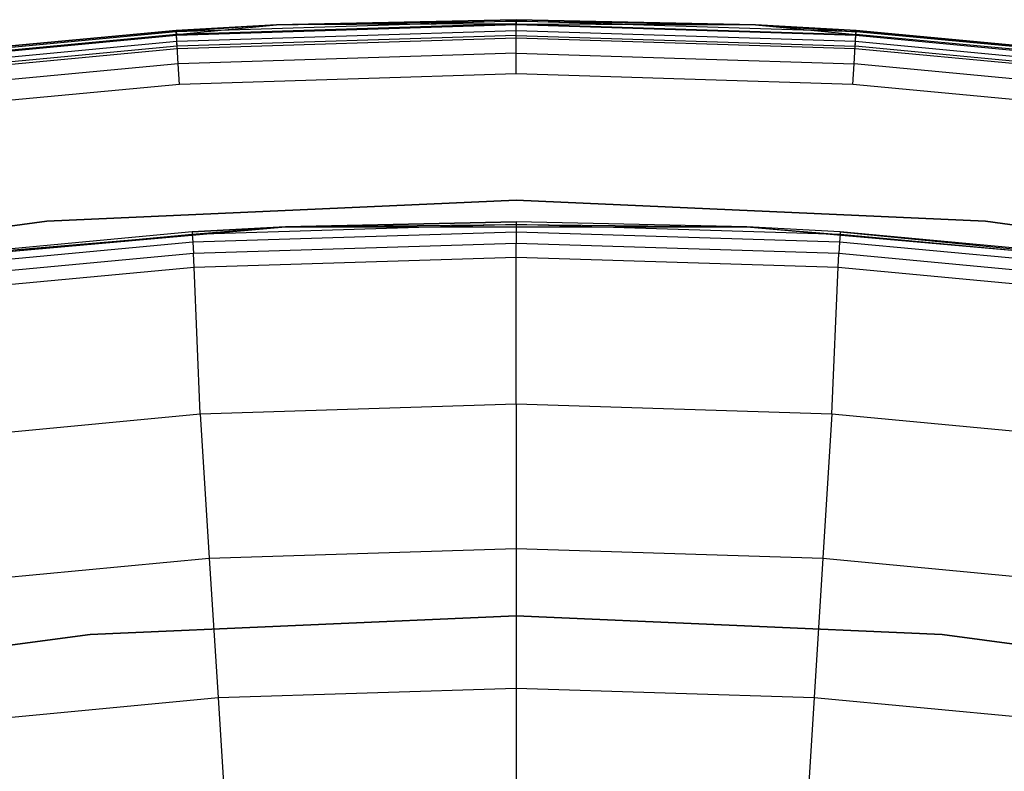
# Model space of a CAD drawing. Extents: x 0.1 to 23.7, y -11.8 to 11.8.
# Tile 48 of 56: x 10.8 to 13, y 10.2 to 11.8. Entities that reach past the tile are written whole.
import ezdxf

# ---------------------------------------------------------------- set-up
doc = ezdxf.new("R2010")
doc.units = 0
doc.header["$MEASUREMENT"] = 0
doc.layers.get('0').update_dxf_attribs({"color": 13, "linetype": 'CONTINUOUS'})

# ---------------------------------------------------------------- blocks, each defined once
blk = doc.blocks.new('NIKKI_ROUND_LED_L_60W_2_ST')
at = {"color": 0}
for p, q in [((11.1875, 11.7877, 2.4422), (11.4067, 11.7995, 2.4422)), ((11.4067, 11.7995, 0.1981), (11.1875, 11.7877, 0.1981)), ((11.1875, 11.7877, 2.4422), (11.4067, 11.7995, 2.4422)), ((11.4067, 11.7995, 0.1981), (11.1875, 11.7877, 0.1981)), ((11.9291, 11.808, 0.183), (11.1877, 11.7847, 0.183)), ((11.9291, 11.808, 0.183), (11.1877, 11.7847, 0.183)), ((11.4067, 11.7995, 0.1981), (11.1877, 11.7847, 0.183)), ((11.4067, 11.7995, 0.1981), (11.1877, 11.7847, 0.183)), ((11.9291, 11.802, 2.4874), (11.1881, 11.7787, 2.4874)), ((11.9291, 11.802, 2.4874), (11.1881, 11.7787, 2.4874)), ((11.1881, 11.7787, 2.4874), (11.4067, 11.7995, 2.4422)), ((11.1881, 11.7787, 2.4874), (11.4067, 11.7995, 2.4422)), ((11.9291, 11.7995, 0.1703), (11.1882, 11.7762, 0.1703)), ((11.9291, 11.7995, 0.1703), (11.1882, 11.7762, 0.1703)), ((11.4067, 11.7995, 2.4422), (11.9291, 11.811, 2.4422)), ((11.9291, 11.811, 0.1981), (11.4067, 11.7995, 0.1981)), ((11.4067, 11.7995, 2.4422), (11.9291, 11.811, 2.4422)), ((11.9291, 11.811, 0.1981), (11.4067, 11.7995, 0.1981)), ((11.4067, 11.7995, 0.1981), (11.9291, 11.808, 0.183)), ((11.4067, 11.7995, 0.1981), (11.9291, 11.808, 0.183)), ((11.9291, 11.802, 2.4874), (11.4067, 11.7995, 2.4422)), ((11.9291, 11.802, 2.4874), (11.4067, 11.7995, 2.4422)), ((11.4067, 11.7995, 2.4422), (11.4067, 11.7995, 0.1981)), ((11.4067, 11.7995, 2.4422), (11.4067, 11.7995, 0.1981)), ((11.9291, 11.811, 2.4422), (11.9291, 11.811, 0.1981)), ((11.9291, 11.811, 2.4422), (11.9291, 11.811, 0.1981)), ((11.9291, 11.811, 2.4422), (12.4516, 11.7995, 2.4422)), ((12.4516, 11.7995, 0.1981), (11.9291, 11.811, 0.1981)), ((11.9291, 11.811, 2.4422), (12.4516, 11.7995, 2.4422)), ((11.9291, 11.811, 2.4422), (11.9291, 11.802, 2.4874)), ((11.9291, 11.811, 2.4422), (11.9291, 11.802, 2.4874)), ((11.9291, 11.811, 0.1981), (11.9291, 11.808, 0.183)), ((11.9291, 11.811, 0.1981), (11.9291, 11.808, 0.183)), ((12.4516, 11.7995, 0.1981), (11.9291, 11.811, 0.1981)), ((12.6706, 11.7847, 0.183), (11.9291, 11.808, 0.183)), ((11.9291, 11.808, 0.183), (12.4516, 11.7995, 0.1981)), ((11.9291, 11.808, 0.183), (12.4516, 11.7995, 0.1981)), ((11.9291, 11.7995, 0.1703), (11.9291, 11.808, 0.183)), ((12.6706, 11.7847, 0.183), (11.9291, 11.808, 0.183)), ((11.9291, 11.7995, 0.1703), (11.9291, 11.808, 0.183)), ((11.9291, 11.802, 2.4874), (12.4516, 11.7995, 2.4422)), ((11.9291, 11.7764, 2.5257), (11.9291, 11.802, 2.4874)), ((11.9291, 11.802, 2.4874), (12.4516, 11.7995, 2.4422)), ((11.9291, 11.802, 2.4874), (12.6702, 11.7787, 2.4874)), ((11.9291, 11.802, 2.4874), (12.6702, 11.7787, 2.4874)), ((11.9291, 11.7764, 2.5257), (11.9291, 11.802, 2.4874)), ((12.67, 11.7762, 0.1703), (11.9291, 11.7995, 0.1703)), ((11.9291, 11.7867, 0.1617), (11.9291, 11.7995, 0.1703)), ((12.67, 11.7762, 0.1703), (11.9291, 11.7995, 0.1703)), ((11.9291, 11.7867, 0.1617), (11.9291, 11.7995, 0.1703)), ((12.4516, 11.7995, 2.4422), (12.4516, 11.7995, 0.1981)), ((12.4516, 11.7995, 2.4422), (12.4516, 11.7995, 0.1981)), ((12.4516, 11.7995, 2.4422), (12.6708, 11.7877, 2.4422)), ((12.6708, 11.7877, 0.1981), (12.4516, 11.7995, 0.1981)), ((12.4516, 11.7995, 2.4422), (12.6708, 11.7877, 2.4422)), ((12.4516, 11.7995, 2.4422), (12.6702, 11.7787, 2.4874)), ((12.4516, 11.7995, 2.4422), (12.6702, 11.7787, 2.4874)), ((12.4516, 11.7995, 0.1981), (12.6706, 11.7847, 0.183)), ((12.6708, 11.7877, 0.1981), (12.4516, 11.7995, 0.1981)), ((12.4516, 11.7995, 0.1981), (12.6706, 11.7847, 0.183)), ((10.4488, 11.7179, 2.4422), (11.1875, 11.7877, 2.4422)), ((11.1875, 11.7877, 0.1981), (10.4488, 11.7179, 0.1981)), ((10.4488, 11.7179, 2.4422), (11.1875, 11.7877, 2.4422)), ((11.1875, 11.7877, 0.1981), (10.4488, 11.7179, 0.1981)), ((11.1877, 11.7847, 0.183), (10.4492, 11.7149, 0.183)), ((11.1877, 11.7847, 0.183), (10.4492, 11.7149, 0.183)), ((11.1881, 11.7787, 2.4874), (10.4499, 11.709, 2.4874)), ((11.1881, 11.7787, 2.4874), (10.4499, 11.709, 2.4874)), ((11.1882, 11.7762, 0.1703), (10.4503, 11.7064, 0.1703)), ((11.1882, 11.7762, 0.1703), (10.4503, 11.7064, 0.1703)), ((11.1875, 11.7877, 2.4422), (11.1875, 11.7877, 0.1981)), ((11.1875, 11.7877, 2.4422), (11.1875, 11.7877, 0.1981)), ((11.1875, 11.7877, 2.4422), (11.1881, 11.7787, 2.4874)), ((11.1875, 11.7877, 2.4422), (11.1881, 11.7787, 2.4874)), ((11.1875, 11.7877, 0.1981), (11.1877, 11.7847, 0.183)), ((11.1875, 11.7877, 0.1981), (11.1877, 11.7847, 0.183)), ((11.1882, 11.7762, 0.1703), (11.1877, 11.7847, 0.183)), ((11.1882, 11.7762, 0.1703), (11.1877, 11.7847, 0.183)), ((11.1897, 11.7532, 2.5257), (11.1881, 11.7787, 2.4874)), ((11.1897, 11.7532, 2.5257), (11.1881, 11.7787, 2.4874)), ((11.189, 11.7635, 0.1617), (11.1882, 11.7762, 0.1703)), ((11.189, 11.7635, 0.1617), (11.1882, 11.7762, 0.1703)), ((11.9291, 11.7867, 0.1617), (11.189, 11.7635, 0.1617)), ((11.9291, 11.7867, 0.1617), (11.189, 11.7635, 0.1617)), ((11.9291, 11.7764, 2.5257), (11.1897, 11.7532, 2.5257)), ((11.9291, 11.7764, 2.5257), (11.1897, 11.7532, 2.5257)), ((11.19, 11.7484, 0.1587), (11.9291, 11.7717, 0.1587)), ((11.19, 11.7484, 0.1587), (11.9291, 11.7717, 0.1587)), ((12.6692, 11.7635, 0.1617), (11.9291, 11.7867, 0.1617)), ((11.9291, 11.7717, 0.1587), (11.9291, 11.7867, 0.1617)), ((12.6692, 11.7635, 0.1617), (11.9291, 11.7867, 0.1617)), ((11.9291, 11.7717, 0.1587), (11.9291, 11.7867, 0.1617)), ((11.9291, 11.7381, 2.5513), (11.9291, 11.7764, 2.5257)), ((11.9291, 11.7764, 2.5257), (12.6686, 11.7532, 2.5257)), ((11.9291, 11.7764, 2.5257), (12.6686, 11.7532, 2.5257)), ((11.9291, 11.7381, 2.5513), (11.9291, 11.7764, 2.5257)), ((11.9291, 11.7717, 0.1587), (12.6683, 11.7484, 0.1587)), ((11.9291, 11.7717, 0.1587), (12.6683, 11.7484, 0.1587)), ((12.6686, 11.7532, 2.5257), (12.6702, 11.7787, 2.4874)), ((12.6686, 11.7532, 2.5257), (12.6702, 11.7787, 2.4874)), ((12.6692, 11.7635, 0.1617), (12.67, 11.7762, 0.1703)), ((12.6692, 11.7635, 0.1617), (12.67, 11.7762, 0.1703)), ((12.67, 11.7762, 0.1703), (12.6706, 11.7847, 0.183)), ((12.67, 11.7762, 0.1703), (12.6706, 11.7847, 0.183)), ((13.408, 11.7064, 0.1703), (12.67, 11.7762, 0.1703)), ((13.408, 11.7064, 0.1703), (12.67, 11.7762, 0.1703)), ((12.6702, 11.7787, 2.4874), (12.6708, 11.7877, 2.4422)), ((12.6702, 11.7787, 2.4874), (12.6708, 11.7877, 2.4422)), ((13.4083, 11.709, 2.4874), (12.6702, 11.7787, 2.4874)), ((13.4083, 11.709, 2.4874), (12.6702, 11.7787, 2.4874)), ((12.6708, 11.7877, 0.1981), (12.6706, 11.7847, 0.183)), ((12.6708, 11.7877, 0.1981), (12.6706, 11.7847, 0.183)), ((13.4091, 11.7149, 0.183), (12.6706, 11.7847, 0.183)), ((13.4091, 11.7149, 0.183), (12.6706, 11.7847, 0.183)), ((12.6708, 11.7877, 2.4422), (12.6708, 11.7877, 0.1981)), ((12.6708, 11.7877, 2.4422), (12.6708, 11.7877, 0.1981)), ((12.6708, 11.7877, 2.4422), (13.4094, 11.7179, 2.4422)), ((13.4094, 11.7179, 0.1981), (12.6708, 11.7877, 0.1981)), ((12.6708, 11.7877, 2.4422), (13.4094, 11.7179, 2.4422)), ((13.4094, 11.7179, 0.1981), (12.6708, 11.7877, 0.1981)), ((11.189, 11.7635, 0.1617), (10.4519, 11.6938, 0.1617)), ((11.189, 11.7635, 0.1617), (10.4519, 11.6938, 0.1617)), ((11.1897, 11.7532, 2.5257), (10.4532, 11.6836, 2.5257)), ((11.1897, 11.7532, 2.5257), (10.4532, 11.6836, 2.5257)), ((10.4538, 11.6788, 0.1587), (11.19, 11.7484, 0.1587)), ((10.4538, 11.6788, 0.1587), (11.19, 11.7484, 0.1587)), ((11.19, 11.7484, 0.1587), (11.189, 11.7635, 0.1617)), ((11.19, 11.7484, 0.1587), (11.189, 11.7635, 0.1617)), ((11.1921, 11.7149, 2.5513), (11.1897, 11.7532, 2.5257)), ((11.1921, 11.7149, 2.5513), (11.1897, 11.7532, 2.5257)), ((12.6662, 11.7149, 2.5513), (12.6686, 11.7532, 2.5257)), ((12.6662, 11.7149, 2.5513), (12.6686, 11.7532, 2.5257)), ((12.6683, 11.7484, 0.1587), (12.6692, 11.7635, 0.1617)), ((12.6683, 11.7484, 0.1587), (12.6692, 11.7635, 0.1617)), ((12.6683, 11.7484, 0.1587), (13.4045, 11.6788, 0.1587)), ((12.6683, 11.7484, 0.1587), (13.4045, 11.6788, 0.1587)), ((13.4051, 11.6836, 2.5257), (12.6686, 11.7532, 2.5257)), ((13.4051, 11.6836, 2.5257), (12.6686, 11.7532, 2.5257)), ((13.4064, 11.6938, 0.1617), (12.6692, 11.7635, 0.1617)), ((13.4064, 11.6938, 0.1617), (12.6692, 11.7635, 0.1617)), ((11.9291, 11.7381, 2.5513), (11.1921, 11.7149, 2.5513)), ((11.9291, 11.7381, 2.5513), (11.1921, 11.7149, 2.5513)), ((11.9291, 11.6929, 2.5603), (11.9291, 11.7381, 2.5513)), ((11.9291, 11.7381, 2.5513), (12.6662, 11.7149, 2.5513)), ((11.9291, 11.7381, 2.5513), (12.6662, 11.7149, 2.5513)), ((11.9291, 11.6929, 2.5603), (11.9291, 11.7381, 2.5513)), ((11.1921, 11.7149, 2.5513), (10.458, 11.6456, 2.5513)), ((11.1921, 11.7149, 2.5513), (10.458, 11.6456, 2.5513)), ((11.1949, 11.6698, 2.5603), (11.1921, 11.7149, 2.5513)), ((11.1949, 11.6698, 2.5603), (11.1921, 11.7149, 2.5513)), ((12.6633, 11.6698, 2.5603), (12.6662, 11.7149, 2.5513)), ((12.6633, 11.6698, 2.5603), (12.6662, 11.7149, 2.5513)), ((13.4003, 11.6456, 2.5513), (12.6662, 11.7149, 2.5513)), ((13.4003, 11.6456, 2.5513), (12.6662, 11.7149, 2.5513)), ((11.9291, 11.6929, 2.5603), (11.1949, 11.6698, 2.5603)), ((11.9291, 11.6929, 2.5603), (11.1949, 11.6698, 2.5603)), ((12.6633, 11.6698, 2.5603), (11.9291, 11.6929, 2.5603)), ((12.6633, 11.6698, 2.5603), (11.9291, 11.6929, 2.5603)), ((11.1949, 11.6698, 2.5603), (10.4636, 11.6007, 2.5603)), ((11.1949, 11.6698, 2.5603), (10.4636, 11.6007, 2.5603)), ((13.3946, 11.6007, 2.5603), (12.6633, 11.6698, 2.5603)), ((13.3946, 11.6007, 2.5603), (12.6633, 11.6698, 2.5603)), ((11.9291, 11.4173, 2.4816), (10.9057, 11.3714, 2.4816)), ((10.9057, 11.3714, 0.1587), (11.9291, 11.4173, 0.1587)), ((10.9057, 11.3714, 0.1587), (11.9291, 11.4173, 0.1587)), ((11.9291, 11.4173, 2.4816), (10.9057, 11.3714, 2.4816)), ((12.9526, 11.3714, 2.4816), (11.9291, 11.4173, 2.4816)), ((11.9291, 11.4173, 2.4816), (11.9291, 11.4173, 0.1587)), ((11.9291, 11.4173, 0.1587), (12.9526, 11.3714, 0.1587)), ((11.9291, 11.4173, 2.4816), (11.9291, 11.4173, 0.1587)), ((11.9291, 11.4173, 0.1587), (12.9526, 11.3714, 0.1587)), ((12.9526, 11.3714, 2.4816), (11.9291, 11.4173, 2.4816)), ((10.9057, 11.3714, 2.4816), (9.8905, 11.2338, 2.4816)), ((9.8905, 11.2338, 0.1587), (10.9057, 11.3714, 0.1587)), ((9.8905, 11.2338, 0.1587), (10.9057, 11.3714, 0.1587)), ((10.9057, 11.3714, 2.4816), (9.8905, 11.2338, 2.4816)), ((10.9057, 11.3714, 2.4816), (10.9057, 11.3714, 0.1587)), ((10.9057, 11.3714, 2.4816), (10.9057, 11.3714, 0.1587)), ((11.9291, 11.3646, 0.087), (11.2226, 11.3426, 0.087)), ((11.9291, 11.3646, 0.087), (11.2226, 11.3426, 0.087)), ((11.4262, 11.3593, 2.461), (11.9291, 11.3704, 0.1169)), ((11.9291, 11.3704, 0.1169), (11.4262, 11.3593, 0.1169)), ((11.4262, 11.3593, 2.461), (11.9291, 11.3704, 0.1169)), ((11.9291, 11.3704, 0.1169), (11.4262, 11.3593, 0.1169)), ((11.4262, 11.3593, 0.1169), (11.9291, 11.3646, 0.087)), ((11.4262, 11.3593, 0.1169), (11.9291, 11.3646, 0.087)), ((12.4321, 11.3593, 2.461), (11.9291, 11.3704, 0.1169)), ((12.4321, 11.3593, 2.461), (11.9291, 11.3704, 0.1169)), ((12.4321, 11.3593, 0.1169), (11.9291, 11.3704, 0.1169)), ((11.9291, 11.3704, 0.1169), (11.9291, 11.3646, 0.087)), ((11.9291, 11.3704, 0.1169), (11.9291, 11.3646, 0.087)), ((12.4321, 11.3593, 0.1169), (11.9291, 11.3704, 0.1169)), ((12.6357, 11.3426, 0.087), (11.9291, 11.3646, 0.087)), ((11.9291, 11.3646, 0.087), (12.4321, 11.3593, 0.1169)), ((11.9291, 11.3646, 0.087), (12.4321, 11.3593, 0.1169)), ((11.9291, 11.3646, 0.087), (11.9291, 11.3478, 0.0617)), ((12.6357, 11.3426, 0.087), (11.9291, 11.3646, 0.087)), ((11.9291, 11.3646, 0.087), (11.9291, 11.3478, 0.0617)), ((13.9678, 11.2338, 2.4816), (12.9526, 11.3714, 2.4816)), ((12.9526, 11.3714, 2.4816), (12.9526, 11.3714, 0.1587)), ((12.9526, 11.3714, 0.1587), (13.9678, 11.2338, 0.1587)), ((12.9526, 11.3714, 2.4816), (12.9526, 11.3714, 0.1587)), ((12.9526, 11.3714, 0.1587), (13.9678, 11.2338, 0.1587)), ((13.9678, 11.2338, 2.4816), (12.9526, 11.3714, 2.4816)), ((10.4242, 11.2704, 2.461), (11.4262, 11.3593, 2.461)), ((10.4242, 11.2704, 2.461), (11.4262, 11.3593, 2.461)), ((10.5181, 11.2825, 0.1169), (11.4262, 11.3593, 2.461)), ((10.5181, 11.2825, 0.1169), (11.4262, 11.3593, 2.461)), ((11.2222, 11.3484, 0.1169), (10.5181, 11.2825, 0.1169)), ((11.2222, 11.3484, 0.1169), (10.5181, 11.2825, 0.1169)), ((11.2226, 11.3426, 0.087), (10.5188, 11.2767, 0.087)), ((11.2226, 11.3426, 0.087), (10.5188, 11.2767, 0.087)), ((11.4262, 11.3593, 0.1169), (11.2222, 11.3484, 0.1169)), ((11.2222, 11.3484, 0.1169), (11.4262, 11.3593, 2.461)), ((11.2222, 11.3484, 0.1169), (11.4262, 11.3593, 2.461)), ((11.4262, 11.3593, 0.1169), (11.2222, 11.3484, 0.1169)), ((11.2222, 11.3484, 0.1169), (11.2226, 11.3426, 0.087)), ((11.2222, 11.3484, 0.1169), (11.2226, 11.3426, 0.087)), ((11.4262, 11.3593, 0.1169), (11.2226, 11.3426, 0.087)), ((11.4262, 11.3593, 0.1169), (11.2226, 11.3426, 0.087)), ((11.2226, 11.3426, 0.087), (11.2236, 11.3259, 0.0617)), ((11.2226, 11.3426, 0.087), (11.2236, 11.3259, 0.0617)), ((11.9291, 11.3478, 0.0617), (11.2236, 11.3259, 0.0617)), ((11.9291, 11.3478, 0.0617), (11.2236, 11.3259, 0.0617)), ((11.4262, 11.3593, 0.1169), (11.4262, 11.3593, 2.461)), ((11.4262, 11.3593, 2.461), (12.4321, 11.3593, 2.461)), ((11.4262, 11.3593, 0.1169), (11.4262, 11.3593, 2.461)), ((11.4262, 11.3593, 2.461), (12.4321, 11.3593, 2.461)), ((12.6346, 11.3259, 0.0617), (11.9291, 11.3478, 0.0617)), ((11.9291, 11.3478, 0.0617), (11.9291, 11.3227, 0.0445)), ((12.6346, 11.3259, 0.0617), (11.9291, 11.3478, 0.0617)), ((11.9291, 11.3478, 0.0617), (11.9291, 11.3227, 0.0445)), ((12.636, 11.3484, 0.1169), (12.4321, 11.3593, 2.461)), ((12.4321, 11.3593, 2.461), (13.4341, 11.2704, 2.461)), ((12.4321, 11.3593, 2.461), (12.4321, 11.3593, 0.1169)), ((12.4321, 11.3593, 2.461), (12.4321, 11.3593, 0.1169)), ((12.636, 11.3484, 0.1169), (12.4321, 11.3593, 2.461)), ((12.636, 11.3484, 0.1169), (12.4321, 11.3593, 0.1169)), ((12.4321, 11.3593, 2.461), (13.4341, 11.2704, 2.461)), ((12.4321, 11.3593, 0.1169), (12.6357, 11.3426, 0.087)), ((12.636, 11.3484, 0.1169), (12.4321, 11.3593, 0.1169)), ((12.4321, 11.3593, 0.1169), (12.6357, 11.3426, 0.087)), ((12.6357, 11.3426, 0.087), (12.6346, 11.3259, 0.0617)), ((12.6357, 11.3426, 0.087), (12.6346, 11.3259, 0.0617)), ((12.636, 11.3484, 0.1169), (12.6357, 11.3426, 0.087)), ((12.636, 11.3484, 0.1169), (12.6357, 11.3426, 0.087)), ((13.3395, 11.2767, 0.087), (12.6357, 11.3426, 0.087)), ((13.3395, 11.2767, 0.087), (12.6357, 11.3426, 0.087)), ((13.3402, 11.2825, 0.1169), (12.636, 11.3484, 0.1169)), ((12.636, 11.3484, 0.1169), (13.4341, 11.2704, 2.461)), ((12.636, 11.3484, 0.1169), (13.4341, 11.2704, 2.461)), ((13.3402, 11.2825, 0.1169), (12.636, 11.3484, 0.1169)), ((11.2236, 11.3259, 0.0617), (10.5209, 11.2601, 0.0617)), ((11.2236, 11.3259, 0.0617), (10.5209, 11.2601, 0.0617)), ((11.2236, 11.3259, 0.0617), (11.2252, 11.3008, 0.0445)), ((11.2236, 11.3259, 0.0617), (11.2252, 11.3008, 0.0445)), ((11.9291, 11.3227, 0.0445), (11.2252, 11.3008, 0.0445)), ((11.9291, 11.3227, 0.0445), (11.2252, 11.3008, 0.0445)), ((12.6331, 11.3008, 0.0445), (11.9291, 11.3227, 0.0445)), ((11.9291, 11.293, 0.0382), (11.9291, 11.3227, 0.0445)), ((12.6331, 11.3008, 0.0445), (11.9291, 11.3227, 0.0445)), ((11.9291, 11.293, 0.0382), (11.9291, 11.3227, 0.0445)), ((12.6346, 11.3259, 0.0617), (12.6331, 11.3008, 0.0445)), ((12.6346, 11.3259, 0.0617), (12.6331, 11.3008, 0.0445)), ((13.3374, 11.2601, 0.0617), (12.6346, 11.3259, 0.0617)), ((13.3374, 11.2601, 0.0617), (12.6346, 11.3259, 0.0617)), ((11.2252, 11.3008, 0.0445), (10.524, 11.2352, 0.0445)), ((11.2252, 11.3008, 0.0445), (10.524, 11.2352, 0.0445)), ((11.2271, 11.2711, 0.0382), (11.2252, 11.3008, 0.0445)), ((11.2271, 11.2711, 0.0382), (11.2252, 11.3008, 0.0445)), ((12.6312, 11.2711, 0.0382), (12.6331, 11.3008, 0.0445)), ((12.6312, 11.2711, 0.0382), (12.6331, 11.3008, 0.0445)), ((13.3343, 11.2352, 0.0445), (12.6331, 11.3008, 0.0445)), ((13.3343, 11.2352, 0.0445), (12.6331, 11.3008, 0.0445)), ((11.2271, 11.2711, 0.0382), (11.9291, 11.293, 0.0382)), ((11.2271, 11.2711, 0.0382), (11.9291, 11.293, 0.0382)), ((11.9291, 10.9729, 0.0542), (11.9291, 11.293, 0.0382)), ((11.9291, 11.293, 0.0382), (12.6312, 11.2711, 0.0382)), ((11.9291, 10.9729, 0.0542), (11.9291, 11.293, 0.0382)), ((11.9291, 11.293, 0.0382), (12.6312, 11.2711, 0.0382)), ((10.5277, 11.2057, 0.0382), (11.2271, 11.2711, 0.0382)), ((10.5277, 11.2057, 0.0382), (11.2271, 11.2711, 0.0382)), ((11.2401, 10.9513, 0.0542), (11.2271, 11.2711, 0.0382)), ((11.2401, 10.9513, 0.0542), (11.2271, 11.2711, 0.0382)), ((12.6181, 10.9513, 0.0542), (12.6312, 11.2711, 0.0382)), ((12.6181, 10.9513, 0.0542), (12.6312, 11.2711, 0.0382)), ((12.6312, 11.2711, 0.0382), (13.3306, 11.2057, 0.0382)), ((12.6312, 11.2711, 0.0382), (13.3306, 11.2057, 0.0382)), ((11.2401, 10.9513, 0.0542), (11.9291, 10.9729, 0.0542)), ((11.2401, 10.9513, 0.0542), (11.9291, 10.9729, 0.0542)), ((11.9291, 10.9729, 0.0542), (11.9291, 10.6578, 0.1122)), ((11.9291, 10.9729, 0.0542), (12.6181, 10.9513, 0.0542)), ((11.9291, 10.9729, 0.0542), (11.9291, 10.6578, 0.1122)), ((11.9291, 10.9729, 0.0542), (12.6181, 10.9513, 0.0542)), ((10.5539, 10.8864, 0.0542), (11.2401, 10.9513, 0.0542)), ((10.5539, 10.8864, 0.0542), (11.2401, 10.9513, 0.0542)), ((11.2401, 10.9513, 0.0542), (11.2599, 10.6368, 0.1122)), ((11.2401, 10.9513, 0.0542), (11.2599, 10.6368, 0.1122)), ((12.6181, 10.9513, 0.0542), (12.5983, 10.6368, 0.1122)), ((12.6181, 10.9513, 0.0542), (12.5983, 10.6368, 0.1122)), ((12.6181, 10.9513, 0.0542), (13.3044, 10.8864, 0.0542)), ((12.6181, 10.9513, 0.0542), (13.3044, 10.8864, 0.0542)), ((11.2599, 10.6368, 0.1122), (11.9291, 10.6578, 0.1122)), ((11.2599, 10.6368, 0.1122), (11.9291, 10.6578, 0.1122)), ((11.9291, 10.6578, 0.1122), (11.9291, 10.353, 0.2112)), ((11.9291, 10.6578, 0.1122), (12.5983, 10.6368, 0.1122)), ((11.9291, 10.6578, 0.1122), (11.9291, 10.353, 0.2112)), ((11.9291, 10.6578, 0.1122), (12.5983, 10.6368, 0.1122)), ((10.5934, 10.5737, 0.1122), (11.2599, 10.6368, 0.1122)), ((10.5934, 10.5737, 0.1122), (11.2599, 10.6368, 0.1122)), ((11.2599, 10.6368, 0.1122), (11.2791, 10.3326, 0.2112)), ((11.2599, 10.6368, 0.1122), (11.2791, 10.3326, 0.2112)), ((12.5983, 10.6368, 0.1122), (12.5792, 10.3326, 0.2112)), ((12.5983, 10.6368, 0.1122), (12.5792, 10.3326, 0.2112)), ((12.5983, 10.6368, 0.1122), (13.2649, 10.5737, 0.1122)), ((12.5983, 10.6368, 0.1122), (13.2649, 10.5737, 0.1122)), ((11.9291, 10.511, 2.2156), (11.0002, 10.4699, 2.2156)), ((11.0002, 10.4699, 2.0188), (11.9291, 10.511, 2.0188)), ((11.9291, 10.511, 2.2156), (11.0002, 10.4699, 2.2156)), ((11.0002, 10.4699, 2.0188), (11.9291, 10.511, 2.0188)), ((12.8581, 10.4699, 2.2156), (11.9291, 10.511, 2.2156)), ((11.9291, 10.511, 2.0188), (12.8581, 10.4699, 2.0188)), ((11.9291, 10.511, 2.2156), (11.9291, 10.511, 2.0188)), ((12.8581, 10.4699, 2.2156), (11.9291, 10.511, 2.2156)), ((11.9291, 10.511, 2.0188), (12.8581, 10.4699, 2.0188)), ((11.9291, 10.511, 2.2156), (11.9291, 10.511, 2.0188)), ((11.0002, 10.4699, 2.2156), (10.0785, 10.3468, 2.2156)), ((10.0785, 10.3468, 2.0188), (11.0002, 10.4699, 2.0188)), ((11.0002, 10.4699, 2.2156), (10.0785, 10.3468, 2.2156)), ((10.0785, 10.3468, 2.0188), (11.0002, 10.4699, 2.0188)), ((11.0002, 10.4699, 2.2156), (11.0002, 10.4699, 2.0188)), ((11.0002, 10.4699, 2.2156), (11.0002, 10.4699, 2.0188)), ((13.7798, 10.3468, 2.2156), (12.8581, 10.4699, 2.2156)), ((12.8581, 10.4699, 2.0188), (13.7798, 10.3468, 2.0188)), ((12.8581, 10.4699, 2.2156), (12.8581, 10.4699, 2.0188)), ((13.7798, 10.3468, 2.2156), (12.8581, 10.4699, 2.2156)), ((12.8581, 10.4699, 2.0188), (13.7798, 10.3468, 2.0188)), ((12.8581, 10.4699, 2.2156), (12.8581, 10.4699, 2.0188)), ((11.2791, 10.3326, 0.2112), (11.9291, 10.353, 0.2112)), ((11.2791, 10.3326, 0.2112), (11.9291, 10.353, 0.2112)), ((11.9291, 10.353, 0.2112), (11.9291, 10.064, 0.3495)), ((11.9291, 10.353, 0.2112), (12.5792, 10.3326, 0.2112)), ((11.9291, 10.353, 0.2112), (11.9291, 10.064, 0.3495)), ((11.9291, 10.353, 0.2112), (12.5792, 10.3326, 0.2112)), ((10.6316, 10.2714, 0.2112), (11.2791, 10.3326, 0.2112)), ((10.6316, 10.2714, 0.2112), (11.2791, 10.3326, 0.2112)), ((11.2791, 10.3326, 0.2112), (11.2972, 10.0441, 0.3495)), ((11.2791, 10.3326, 0.2112), (11.2972, 10.0441, 0.3495)), ((12.5792, 10.3326, 0.2112), (12.5611, 10.0441, 0.3495)), ((12.5792, 10.3326, 0.2112), (12.5611, 10.0441, 0.3495)), ((12.5792, 10.3326, 0.2112), (13.2267, 10.2714, 0.2112)), ((12.5792, 10.3326, 0.2112), (13.2267, 10.2714, 0.2112))]:
    blk.add_line(p, q, dxfattribs=at)

msp = doc.modelspace()

# ---------------------------------------------------------------- block references
at = {"color": 0}
msp.add_blockref('NIKKI_ROUND_LED_L_60W_2_ST', (0, 0), dxfattribs=at)

doc.saveas('drawing.dxf')
